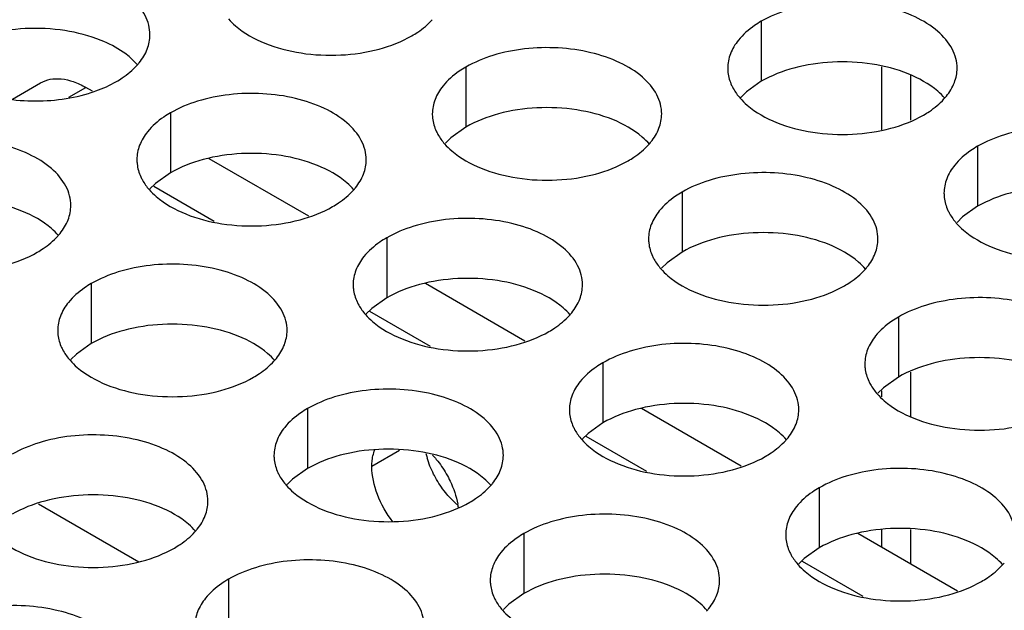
# Model space of a CAD drawing. Header units: inches. Extents: x 0 to 34, y 0 to 22.
# Tile 130 of 164: x 17.327 to 17.542, y 19.847 to 19.975. Entities that reach past the tile are written whole.
import ezdxf

# ---------------------------------------------------------------- set-up
doc = ezdxf.new("R2010")
doc.units = ezdxf.units.IN
doc.header["$LTSCALE"] = 1.87
doc.header["$MEASUREMENT"] = 0
doc.layers.get('0').update_dxf_attribs({"linetype": 'CONTINUOUS'})
doc.layers.add('02___PRT_ALL_AXES', color=7, linetype='CONTINUOUS')

msp = doc.modelspace()

# ---------------------------------------------------------------- linework, layer by layer
at = {"color": 3, "linetype": 'CONTINUOUS'}
for p, q in [((17.5147417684, 19.9650105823), (17.5147417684, 19.9512875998)), ((17.5210877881, 19.963137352), (17.5210877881, 19.953344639)), ((17.3427391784, 19.9596601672), (17.3412778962, 19.9605038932)), ((17.3898796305, 19.9324418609), (17.3681633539, 19.9449805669)), ((17.4370200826, 19.9052235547), (17.4153038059, 19.9177622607)), ((17.5210877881, 19.8985069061), (17.5210877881, 19.8888501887)), ((17.5147417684, 19.8943943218), (17.5147417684, 19.8930954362)), ((17.4841605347, 19.8780052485), (17.462444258, 19.8905439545)), ((17.5313009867, 19.8507869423), (17.5095847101, 19.8633256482)), ((17.5147417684, 19.8641234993), (17.5147417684, 19.8603480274)), ((17.5210877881, 19.8641979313), (17.5210877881, 19.8566839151))]:
    msp.add_line(p, q, dxfattribs=at)
at = {"color": 7, "linetype": 'CONTINUOUS'}
for p, q in [((17.3253372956, 19.9579584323), (17.3314349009, 19.9614791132)), ((17.3376307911, 19.9583981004), (17.3412778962, 19.9605038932)), ((17.3692908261, 19.9312647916), (17.3560889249, 19.9388874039)), ((17.4164312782, 19.9040464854), (17.403229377, 19.9116690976)), ((17.4635717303, 19.8768281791), (17.4503698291, 19.8844507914)), ((17.3309481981, 19.8698504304), (17.3528311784, 19.8572154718)), ((17.5107121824, 19.8496098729), (17.4975102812, 19.8572324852))]:
    msp.add_line(p, q, dxfattribs=at)
at = {"color": 3, "linetype": 'CONTINUOUS'}
msp.add_open_spline([(17.3314349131, 19.9614791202), (17.3320838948, 19.9618538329), (17.3335760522, 19.9623946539), (17.336056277, 19.9624592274), (17.3386965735, 19.9618162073), (17.340415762, 19.9610016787), (17.3412778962, 19.9605038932)], degree=3, knots=[0, 0, 0, 0, 0.2176679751, 0.4509542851, 0.7108405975, 1, 1, 1, 1], dxfattribs=at)
at = {"layer": '02___PRT_ALL_AXES', "color": 7, "linetype": 'CONTINUOUS'}
for p, q in [((17.488536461, 19.9748920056), (17.488536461, 19.9618284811)), ((17.35259902, 19.9654210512), (17.3507623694, 19.9671941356)), ((17.4241414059, 19.964929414), (17.4241414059, 19.9518658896)), ((17.488536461, 19.9618284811), (17.4852823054, 19.9595120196)), ((17.4852823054, 19.9595120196), (17.4840709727, 19.9583213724)), ((17.3597463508, 19.9549668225), (17.3597463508, 19.9419032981)), ((17.4241414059, 19.9518658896), (17.4208872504, 19.9495494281)), ((17.4208872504, 19.9495494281), (17.4196759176, 19.9483587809)), ((17.5356769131, 19.9476736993), (17.5356769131, 19.9346101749)), ((17.3597463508, 19.9419032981), (17.3564921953, 19.9395868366)), ((17.3564921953, 19.9395868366), (17.3552808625, 19.9383961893)), ((17.471281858, 19.9377111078), (17.471281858, 19.9246475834)), ((17.5356769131, 19.9346101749), (17.5324227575, 19.9322937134)), ((17.5324227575, 19.9322937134), (17.5312114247, 19.9311030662)), ((17.4068868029, 19.9277485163), (17.4068868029, 19.9146849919)), ((17.471281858, 19.9246475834), (17.4680277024, 19.9223311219)), ((17.4680277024, 19.9223311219), (17.4668163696, 19.9211404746)), ((17.3424917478, 19.9177859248), (17.3424917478, 19.9047224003)), ((17.4068868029, 19.9146849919), (17.4036326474, 19.9123685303)), ((17.4036326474, 19.9123685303), (17.4024213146, 19.9111778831)), ((17.5184223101, 19.9104928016), (17.5184223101, 19.8974292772)), ((17.3424917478, 19.9047224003), (17.3392375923, 19.9024059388)), ((17.3392375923, 19.9024059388), (17.3380262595, 19.9012152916)), ((17.454027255, 19.9005302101), (17.454027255, 19.8874666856)), ((17.5184223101, 19.8974292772), (17.5151681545, 19.8951128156)), ((17.5151681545, 19.8951128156), (17.5139568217, 19.8939221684)), ((17.3896321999, 19.8905676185), (17.3896321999, 19.8775040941)), ((17.454027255, 19.8874666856), (17.4507730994, 19.8851502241)), ((17.4507730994, 19.8851502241), (17.4495617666, 19.8839595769)), ((17.4096894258, 19.8814467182), (17.4036424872, 19.8779552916)), ((17.3896321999, 19.8775040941), (17.3863780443, 19.8751876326)), ((17.3863780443, 19.8751876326), (17.3851667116, 19.8739969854)), ((17.5011677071, 19.8733119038), (17.5011677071, 19.8602483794)), ((17.436772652, 19.8633493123), (17.436772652, 19.8502857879)), ((17.5011677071, 19.8602483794), (17.4979135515, 19.8579319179)), ((17.4979135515, 19.8579319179), (17.4967022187, 19.8567412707)), ((17.3723775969, 19.8533867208), (17.3723775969, 19.8403231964)), ((17.436772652, 19.8502857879), (17.4335184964, 19.8479693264)), ((17.4335184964, 19.8479693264), (17.4323071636, 19.8467786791))]:
    msp.add_line(p, q, dxfattribs=at)
at = {"layer": '02___PRT_ALL_AXES', "color": 3, "linetype": 'CONTINUOUS'}
msp.add_line((17.4221766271, 19.8696599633), (17.4208278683, 19.8709507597), dxfattribs=at)
for centre, radius, start, end in [((17.3423426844, 19.9744554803), 0.0136346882, 317.696268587, 321.0162667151), ((17.5182732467, 19.9671623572), 0.0136346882, 317.6962685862, 321.0162667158), ((17.4538781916, 19.9571997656), 0.0136346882, 317.696268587, 321.016266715), ((17.3894831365, 19.9472371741), 0.0136346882, 317.6962685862, 321.0162667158), ((17.3250880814, 19.9372745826), 0.0136346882, 317.6962685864, 321.0162667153), ((17.5010186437, 19.9299814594), 0.0136346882, 317.6962685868, 321.0162667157), ((17.4366235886, 19.9200188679), 0.0136346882, 317.696268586, 321.0162667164), ((17.3722285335, 19.9100562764), 0.0136346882, 317.6962685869, 321.0162667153), ((17.4837640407, 19.8928005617), 0.0136346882, 317.696268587, 321.0162667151), ((17.4341158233, 19.8853409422), 0.019231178, 193.6945448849, 196.5380706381), ((17.4193689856, 19.8828379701), 0.0136346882, 317.6962685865, 321.0162667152), ((17.3549739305, 19.8728753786), 0.0136346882, 317.6962685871, 321.0162667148), ((17.5309044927, 19.8655822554), 0.0136346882, 317.6962685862, 321.0162667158), ((17.4665094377, 19.8556196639), 0.0136346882, 317.696268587, 321.0162667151)]:
    msp.add_arc(centre, radius, start, end, dxfattribs=at)
at = {"layer": '02___PRT_ALL_AXES', "color": 7, "linetype": 'CONTINUOUS'}
msp.add_arc((17.4057010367, 19.866589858), 0.0169854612, 8.2131773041, 10.8268831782, dxfattribs=at)
at = {"layer": '02___PRT_ALL_AXES', "color": 3, "linetype": 'CONTINUOUS'}
for points, knots in [([(17.3552826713, 19.9719685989), (17.3552829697, 19.97268051), (17.3550945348, 19.9741397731), (17.3539436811, 19.977050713), (17.3510196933, 19.9804119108), (17.345999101, 19.9834613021), (17.3397314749, 19.9855611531), (17.3327046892, 19.9865470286), (17.3254787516, 19.9863502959), (17.3186483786, 19.9849820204), (17.3144564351, 19.9832536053), (17.3126058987, 19.9821851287)], [0, 0, 0, 0, 0.0428834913, 0.0875237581, 0.1869142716, 0.3042190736, 0.4379395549, 0.5823561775, 0.7295584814, 0.8712822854, 1, 1, 1, 1]), ([(17.5312132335, 19.9646754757), (17.531213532, 19.9653873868), (17.531025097, 19.96684665), (17.5298742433, 19.9697575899), (17.5269502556, 19.9731187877), (17.5219296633, 19.9761681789), (17.5156620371, 19.9782680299), (17.5086352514, 19.9792539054), (17.5014093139, 19.9790571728), (17.4945789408, 19.9776888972), (17.4903869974, 19.9759604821), (17.488536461, 19.9748920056)], [0, 0, 0, 0, 0.0428834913, 0.0875237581, 0.1869142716, 0.3042190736, 0.4379395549, 0.5823561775, 0.7295584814, 0.8712822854, 1, 1, 1, 1]), ([(17.3723631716, 19.9754345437), (17.372841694, 19.9748872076), (17.3751464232, 19.9726343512), (17.3780349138, 19.9710483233), (17.3803392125, 19.9701166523)], [0, 0, 0, 0, 0.2263074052, 1, 1, 1, 1]), ([(17.4123562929, 19.9717339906), (17.4127921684, 19.9719856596), (17.4144023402, 19.9729869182), (17.4158843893, 19.9742101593), (17.4168217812, 19.9752410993)], [0, 0, 0, 0, 0.2653620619, 1, 1, 1, 1]), ([(17.488536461, 19.9748920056), (17.4880353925, 19.9746026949), (17.4862096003, 19.9734550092), (17.4845494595, 19.9720136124), (17.4835564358, 19.9707855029)], [0, 0, 0, 0, 0.2681225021, 1, 1, 1, 1]), ([(17.3529412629, 19.9658779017), (17.353663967, 19.9667716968), (17.3548394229, 19.9686878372), (17.3552822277, 19.9709104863), (17.3552826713, 19.9719685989)], [0, 0, 0, 0, 0.520681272, 1, 1, 1, 1]), ([(17.3803392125, 19.9701166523), (17.3828575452, 19.9690984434), (17.3883401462, 19.9676873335), (17.3968131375, 19.9672783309), (17.4050471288, 19.9684973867), (17.4101417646, 19.9704553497), (17.4123562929, 19.9717339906)], [0, 0, 0, 0, 0.2471885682, 0.5098846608, 0.7673009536, 1, 1, 1, 1]), ([(17.4835564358, 19.9707855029), (17.4828337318, 19.9698917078), (17.4816582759, 19.9679755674), (17.4812154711, 19.9657529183), (17.4812150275, 19.9646948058)], [0, 0, 0, 0, 0.520681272, 1, 1, 1, 1]), ([(17.4668181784, 19.9547128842), (17.4668184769, 19.9554247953), (17.4666300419, 19.9568840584), (17.4654791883, 19.9597949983), (17.4625552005, 19.9631561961), (17.4575346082, 19.9662055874), (17.451266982, 19.9683054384), (17.4442401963, 19.9692913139), (17.4370142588, 19.9690945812), (17.4301838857, 19.9677263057), (17.4259919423, 19.9659978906), (17.4241414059, 19.964929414)], [0, 0, 0, 0, 0.0428834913, 0.0875237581, 0.1869142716, 0.3042190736, 0.4379395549, 0.5823561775, 0.7295584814, 0.8712822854, 1, 1, 1, 1]), ([(17.3479612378, 19.9617713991), (17.3483971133, 19.9620230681), (17.3500072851, 19.9630243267), (17.3514893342, 19.9642475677), (17.3524267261, 19.9652785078)], [0, 0, 0, 0, 0.2653620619, 1, 1, 1, 1]), ([(17.4241414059, 19.964929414), (17.4236403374, 19.9646401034), (17.4218145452, 19.9634924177), (17.4201544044, 19.9620510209), (17.4191613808, 19.9608229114)], [0, 0, 0, 0, 0.2681225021, 1, 1, 1, 1]), ([(17.4812150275, 19.9646948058), (17.481214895, 19.9643788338), (17.4812865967, 19.9630929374), (17.48165768, 19.9618292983), (17.4820659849, 19.9609491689)], [0, 0, 0, 0, 0.2456633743, 1, 1, 1, 1]), ([(17.5288718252, 19.9585847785), (17.5295945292, 19.9594785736), (17.5307699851, 19.9613947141), (17.5312127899, 19.9636173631), (17.5312132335, 19.9646754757)], [0, 0, 0, 0, 0.520681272, 1, 1, 1, 1]), ([(17.3418555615, 19.9591835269), (17.3424108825, 19.9593512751), (17.3445122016, 19.9600449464), (17.3465470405, 19.9609548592), (17.3479612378, 19.9617713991)], [0, 0, 0, 0, 0.262122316, 1, 1, 1, 1]), ([(17.3159441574, 19.9601540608), (17.3178951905, 19.9593652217), (17.322098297, 19.9581543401), (17.3308291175, 19.9571553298), (17.337615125, 19.9579025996), (17.3418555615, 19.9591835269)], [0, 0, 0, 0, 0.2399117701, 0.4950119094, 1, 1, 1, 1]), ([(17.4191613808, 19.9608229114), (17.4184386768, 19.9599291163), (17.4172632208, 19.9580129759), (17.416820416, 19.9557903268), (17.4168199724, 19.9547322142)], [0, 0, 0, 0, 0.520681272, 1, 1, 1, 1]), ([(17.4820659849, 19.9609491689), (17.4821782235, 19.9607072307), (17.48268546, 19.9597196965), (17.4833440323, 19.9588132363), (17.4838986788, 19.958178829)], [0, 0, 0, 0, 0.2404086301, 1, 1, 1, 1]), ([(17.4024231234, 19.9447502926), (17.4024234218, 19.9454622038), (17.4022349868, 19.9469214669), (17.4010841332, 19.9498324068), (17.3981601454, 19.9531936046), (17.3931395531, 19.9562429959), (17.386871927, 19.9583428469), (17.3798451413, 19.9593287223), (17.3726192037, 19.9591319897), (17.3657888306, 19.9577637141), (17.3615968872, 19.956035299), (17.3597463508, 19.9549668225)], [0, 0, 0, 0, 0.0428834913, 0.0875237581, 0.1869142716, 0.3042190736, 0.4379395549, 0.5823561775, 0.7295584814, 0.8712822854, 1, 1, 1, 1]), ([(17.4838986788, 19.958178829), (17.4843772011, 19.9576314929), (17.4866819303, 19.9553786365), (17.489570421, 19.9537926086), (17.4918747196, 19.9528609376)], [0, 0, 0, 0, 0.2263074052, 1, 1, 1, 1]), ([(17.5238918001, 19.9544782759), (17.5243276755, 19.9547299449), (17.5259378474, 19.9557312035), (17.5274198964, 19.9569544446), (17.5283572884, 19.9579853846)], [0, 0, 0, 0, 0.2653620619, 1, 1, 1, 1]), ([(17.3597463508, 19.9549668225), (17.3592452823, 19.9546775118), (17.3574194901, 19.9535298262), (17.3557593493, 19.9520884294), (17.3547663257, 19.9508603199)], [0, 0, 0, 0, 0.2681225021, 1, 1, 1, 1]), ([(17.4168199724, 19.9547322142), (17.41681984, 19.9544162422), (17.4168915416, 19.9531303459), (17.4172626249, 19.9518667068), (17.4176709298, 19.9509865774)], [0, 0, 0, 0, 0.2456633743, 1, 1, 1, 1]), ([(17.4644767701, 19.948622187), (17.4651994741, 19.9495159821), (17.46637493, 19.9514321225), (17.4668177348, 19.9536547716), (17.4668181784, 19.9547128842)], [0, 0, 0, 0, 0.520681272, 1, 1, 1, 1]), ([(17.4918747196, 19.9528609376), (17.4943930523, 19.9518427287), (17.4998756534, 19.9504316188), (17.5083486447, 19.9500226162), (17.516582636, 19.951241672), (17.5216772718, 19.953199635), (17.5238918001, 19.9544782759)], [0, 0, 0, 0, 0.2471885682, 0.5098846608, 0.7673009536, 1, 1, 1, 1]), ([(17.4176709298, 19.9509865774), (17.4177831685, 19.9507446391), (17.418290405, 19.949757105), (17.4189489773, 19.9488506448), (17.4195036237, 19.9482162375)], [0, 0, 0, 0, 0.2404086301, 1, 1, 1, 1]), ([(17.5783536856, 19.9374571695), (17.5783539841, 19.9381690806), (17.5781655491, 19.9396283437), (17.5770146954, 19.9425392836), (17.5740907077, 19.9459004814), (17.5690701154, 19.9489498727), (17.5628024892, 19.9510497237), (17.5557757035, 19.9520355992), (17.548549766, 19.9518388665), (17.5417193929, 19.950470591), (17.5375274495, 19.9487421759), (17.5356769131, 19.9476736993)], [0, 0, 0, 0, 0.0428834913, 0.0875237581, 0.1869142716, 0.3042190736, 0.4379395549, 0.5823561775, 0.7295584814, 0.8712822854, 1, 1, 1, 1]), ([(17.3380280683, 19.9347877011), (17.3380283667, 19.9354996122), (17.3378399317, 19.9369588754), (17.3366890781, 19.9398698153), (17.3337650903, 19.9432310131), (17.328744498, 19.9462804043), (17.3224768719, 19.9483802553), (17.3154500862, 19.9493661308), (17.3082241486, 19.9491693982), (17.3013937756, 19.9478011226), (17.2972018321, 19.9460727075), (17.2953512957, 19.945004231)], [0, 0, 0, 0, 0.0428834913, 0.0875237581, 0.1869142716, 0.3042190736, 0.4379395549, 0.5823561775, 0.7295584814, 0.8712822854, 1, 1, 1, 1]), ([(17.3547663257, 19.9508603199), (17.3540436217, 19.9499665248), (17.3528681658, 19.9480503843), (17.352425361, 19.9458277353), (17.3524249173, 19.9447696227)], [0, 0, 0, 0, 0.520681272, 1, 1, 1, 1]), ([(17.4195036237, 19.9482162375), (17.4199821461, 19.9476689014), (17.4222868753, 19.945416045), (17.4251753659, 19.9438300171), (17.4274796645, 19.9428983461)], [0, 0, 0, 0, 0.2263074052, 1, 1, 1, 1]), ([(17.459496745, 19.9445156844), (17.4599326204, 19.9447673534), (17.4615427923, 19.945768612), (17.4630248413, 19.946991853), (17.4639622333, 19.9480227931)], [0, 0, 0, 0, 0.2653620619, 1, 1, 1, 1]), ([(17.5356769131, 19.9476736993), (17.5351758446, 19.9473843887), (17.5333500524, 19.946236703), (17.5316899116, 19.9447953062), (17.5306968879, 19.9435671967)], [0, 0, 0, 0, 0.2681225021, 1, 1, 1, 1]), ([(17.3524249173, 19.9447696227), (17.3524247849, 19.9444536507), (17.3524964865, 19.9431677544), (17.3528675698, 19.9419041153), (17.3532758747, 19.9410239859)], [0, 0, 0, 0, 0.2456633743, 1, 1, 1, 1]), ([(17.400081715, 19.9386595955), (17.400804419, 19.9395533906), (17.4019798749, 19.941469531), (17.4024226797, 19.9436921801), (17.4024231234, 19.9447502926)], [0, 0, 0, 0, 0.520681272, 1, 1, 1, 1]), ([(17.4274796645, 19.9428983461), (17.4299979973, 19.9418801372), (17.4354805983, 19.9404690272), (17.4439535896, 19.9400600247), (17.4521875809, 19.9412790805), (17.4572822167, 19.9432370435), (17.459496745, 19.9445156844)], [0, 0, 0, 0, 0.2471885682, 0.5098846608, 0.7673009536, 1, 1, 1, 1]), ([(17.5306968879, 19.9435671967), (17.5299741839, 19.9426734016), (17.528798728, 19.9407572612), (17.5283559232, 19.9385346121), (17.5283554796, 19.9374764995)], [0, 0, 0, 0, 0.520681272, 1, 1, 1, 1]), ([(17.3532758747, 19.9410239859), (17.3533881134, 19.9407820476), (17.3538953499, 19.9397945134), (17.3545539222, 19.9388880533), (17.3551085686, 19.938253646)], [0, 0, 0, 0, 0.2404086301, 1, 1, 1, 1]), ([(17.5139586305, 19.9274945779), (17.513958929, 19.9282064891), (17.513770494, 19.9296657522), (17.5126196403, 19.9325766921), (17.5096956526, 19.9359378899), (17.5046750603, 19.9389872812), (17.4984074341, 19.9410871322), (17.4913806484, 19.9420730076), (17.4841547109, 19.941876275), (17.4773243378, 19.9405079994), (17.4731323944, 19.9387795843), (17.471281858, 19.9377111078)], [0, 0, 0, 0, 0.0428834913, 0.0875237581, 0.1869142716, 0.3042190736, 0.4379395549, 0.5823561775, 0.7295584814, 0.8712822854, 1, 1, 1, 1]), ([(17.3551085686, 19.938253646), (17.355587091, 19.9377063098), (17.3578918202, 19.9354534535), (17.3607803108, 19.9338674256), (17.3630846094, 19.9329357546)], [0, 0, 0, 0, 0.2263074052, 1, 1, 1, 1]), ([(17.3951016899, 19.9345530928), (17.3955375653, 19.9348047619), (17.3971477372, 19.9358060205), (17.3986297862, 19.9370292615), (17.3995671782, 19.9380602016)], [0, 0, 0, 0, 0.2653620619, 1, 1, 1, 1]), ([(17.471281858, 19.9377111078), (17.4707807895, 19.9374217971), (17.4689549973, 19.9362741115), (17.4672948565, 19.9348327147), (17.4663018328, 19.9336046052)], [0, 0, 0, 0, 0.2681225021, 1, 1, 1, 1]), ([(17.5283554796, 19.9374764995), (17.5283553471, 19.9371605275), (17.5284270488, 19.9358746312), (17.5287981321, 19.9346109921), (17.5292064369, 19.9337308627)], [0, 0, 0, 0, 0.2456633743, 1, 1, 1, 1]), ([(17.3356866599, 19.928697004), (17.3364093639, 19.9295907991), (17.3375848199, 19.9315069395), (17.3380276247, 19.9337295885), (17.3380280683, 19.9347877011)], [0, 0, 0, 0, 0.520681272, 1, 1, 1, 1]), ([(17.3630846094, 19.9329357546), (17.3656029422, 19.9319175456), (17.3710855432, 19.9305064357), (17.3795585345, 19.9300974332), (17.3877925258, 19.9313164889), (17.3928871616, 19.933274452), (17.3951016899, 19.9345530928)], [0, 0, 0, 0, 0.2471885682, 0.5098846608, 0.7673009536, 1, 1, 1, 1]), ([(17.4495635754, 19.9175319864), (17.4495638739, 19.9182438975), (17.4493754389, 19.9197031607), (17.4482245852, 19.9226141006), (17.4453005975, 19.9259752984), (17.4402800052, 19.9290246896), (17.434012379, 19.9311245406), (17.4269855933, 19.9321104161), (17.4197596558, 19.9319136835), (17.4129292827, 19.9305454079), (17.4087373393, 19.9288169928), (17.4068868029, 19.9277485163)], [0, 0, 0, 0, 0.0428834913, 0.0875237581, 0.1869142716, 0.3042190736, 0.4379395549, 0.5823561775, 0.7295584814, 0.8712822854, 1, 1, 1, 1]), ([(17.4663018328, 19.9336046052), (17.4655791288, 19.9327108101), (17.4644036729, 19.9307946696), (17.4639608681, 19.9285720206), (17.4639604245, 19.927513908)], [0, 0, 0, 0, 0.520681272, 1, 1, 1, 1]), ([(17.5292064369, 19.9337308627), (17.5293186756, 19.9334889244), (17.5298259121, 19.9325013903), (17.5304844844, 19.9315949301), (17.5310391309, 19.9309605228)], [0, 0, 0, 0, 0.2404086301, 1, 1, 1, 1]), ([(17.5310391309, 19.9309605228), (17.5315176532, 19.9304131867), (17.5338223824, 19.9281603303), (17.536710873, 19.9265743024), (17.5390151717, 19.9256426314)], [0, 0, 0, 0, 0.2263074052, 1, 1, 1, 1]), ([(17.3307066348, 19.9245905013), (17.3311425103, 19.9248421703), (17.3327526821, 19.9258434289), (17.3342347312, 19.92706667), (17.3351721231, 19.9280976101)], [0, 0, 0, 0, 0.2653620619, 1, 1, 1, 1]), ([(17.4068868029, 19.9277485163), (17.4063857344, 19.9274592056), (17.4045599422, 19.9263115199), (17.4028998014, 19.9248701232), (17.4019067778, 19.9236420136)], [0, 0, 0, 0, 0.2681225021, 1, 1, 1, 1]), ([(17.4639604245, 19.927513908), (17.463960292, 19.927197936), (17.4640319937, 19.9259120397), (17.464403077, 19.9246484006), (17.4648113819, 19.9237682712)], [0, 0, 0, 0, 0.2456633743, 1, 1, 1, 1]), ([(17.5116172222, 19.9214038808), (17.5123399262, 19.9222976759), (17.5135153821, 19.9242138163), (17.5139581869, 19.9264364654), (17.5139586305, 19.9274945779)], [0, 0, 0, 0, 0.520681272, 1, 1, 1, 1]), ([(17.5390151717, 19.9256426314), (17.5415335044, 19.9246244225), (17.5470161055, 19.9232133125), (17.5554890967, 19.92280431), (17.563723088, 19.9240233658), (17.5688177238, 19.9259813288), (17.5710322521, 19.9272599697)], [0, 0, 0, 0, 0.2471885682, 0.5098846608, 0.7673009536, 1, 1, 1, 1]), ([(17.2986895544, 19.9229731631), (17.3012078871, 19.9219549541), (17.3066904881, 19.9205438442), (17.3151634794, 19.9201348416), (17.3233974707, 19.9213538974), (17.3284921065, 19.9233118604), (17.3307066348, 19.9245905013)], [0, 0, 0, 0, 0.2471885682, 0.5098846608, 0.7673009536, 1, 1, 1, 1]), ([(17.4019067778, 19.9236420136), (17.4011840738, 19.9227482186), (17.4000086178, 19.9208320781), (17.399565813, 19.9186094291), (17.3995653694, 19.9175513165)], [0, 0, 0, 0, 0.520681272, 1, 1, 1, 1]), ([(17.4648113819, 19.9237682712), (17.4649236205, 19.9235263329), (17.465430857, 19.9225387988), (17.4660894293, 19.9216323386), (17.4666440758, 19.9209979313)], [0, 0, 0, 0, 0.2404086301, 1, 1, 1, 1]), ([(17.3851685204, 19.9075693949), (17.3851688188, 19.908281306), (17.3849803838, 19.9097405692), (17.3838295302, 19.9126515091), (17.3809055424, 19.9160127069), (17.3758849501, 19.9190620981), (17.3696173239, 19.9211619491), (17.3625905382, 19.9221478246), (17.3553646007, 19.921951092), (17.3485342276, 19.9205828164), (17.3443422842, 19.9188544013), (17.3424917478, 19.9177859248)], [0, 0, 0, 0, 0.0428834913, 0.0875237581, 0.1869142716, 0.3042190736, 0.4379395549, 0.5823561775, 0.7295584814, 0.8712822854, 1, 1, 1, 1]), ([(17.4666440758, 19.9209979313), (17.4671225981, 19.9204505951), (17.4694273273, 19.9181977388), (17.472315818, 19.9166117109), (17.4746201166, 19.9156800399)], [0, 0, 0, 0, 0.2263074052, 1, 1, 1, 1]), ([(17.506637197, 19.9172973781), (17.5070730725, 19.9175490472), (17.5086832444, 19.9185503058), (17.5101652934, 19.9197735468), (17.5111026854, 19.9208044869)], [0, 0, 0, 0, 0.2653620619, 1, 1, 1, 1]), ([(17.3424917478, 19.9177859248), (17.3419906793, 19.9174966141), (17.3401648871, 19.9163489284), (17.3385047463, 19.9149075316), (17.3375117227, 19.9136794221)], [0, 0, 0, 0, 0.2681225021, 1, 1, 1, 1]), ([(17.3995653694, 19.9175513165), (17.399565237, 19.9172353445), (17.3996369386, 19.9159494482), (17.4000080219, 19.9146858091), (17.4004163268, 19.9138056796)], [0, 0, 0, 0, 0.2456633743, 1, 1, 1, 1]), ([(17.4472221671, 19.9114412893), (17.4479448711, 19.9123350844), (17.449120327, 19.9142512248), (17.4495631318, 19.9164738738), (17.4495635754, 19.9175319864)], [0, 0, 0, 0, 0.520681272, 1, 1, 1, 1]), ([(17.4746201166, 19.9156800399), (17.4771384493, 19.9146618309), (17.4826210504, 19.913250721), (17.4910940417, 19.9128417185), (17.499328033, 19.9140607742), (17.5044226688, 19.9160187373), (17.506637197, 19.9172973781)], [0, 0, 0, 0, 0.2471885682, 0.5098846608, 0.7673009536, 1, 1, 1, 1]), ([(17.5610990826, 19.9002762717), (17.5610993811, 19.9009881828), (17.5609109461, 19.902447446), (17.5597600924, 19.9053583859), (17.5568361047, 19.9087195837), (17.5518155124, 19.9117689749), (17.5455478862, 19.913868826), (17.5385211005, 19.9148547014), (17.5312951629, 19.9146579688), (17.5244647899, 19.9132896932), (17.5202728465, 19.9115612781), (17.5184223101, 19.9104928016)], [0, 0, 0, 0, 0.0428834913, 0.0875237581, 0.1869142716, 0.3042190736, 0.4379395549, 0.5823561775, 0.7295584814, 0.8712822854, 1, 1, 1, 1]), ([(17.3375117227, 19.9136794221), (17.3367890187, 19.912785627), (17.3356135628, 19.9108694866), (17.335170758, 19.9086468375), (17.3351703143, 19.907588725)], [0, 0, 0, 0, 0.520681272, 1, 1, 1, 1]), ([(17.4004163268, 19.9138056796), (17.4005285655, 19.9135637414), (17.4010358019, 19.9125762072), (17.4016943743, 19.911669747), (17.4022490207, 19.9110353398)], [0, 0, 0, 0, 0.2404086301, 1, 1, 1, 1]), ([(17.4022490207, 19.9110353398), (17.4027275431, 19.9104880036), (17.4050322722, 19.9082351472), (17.4079207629, 19.9066491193), (17.4102250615, 19.9057174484)], [0, 0, 0, 0, 0.2263074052, 1, 1, 1, 1]), ([(17.442242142, 19.9073347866), (17.4426780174, 19.9075864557), (17.4442881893, 19.9085877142), (17.4457702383, 19.9098109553), (17.4467076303, 19.9108418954)], [0, 0, 0, 0, 0.2653620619, 1, 1, 1, 1]), ([(17.5184223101, 19.9104928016), (17.5179212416, 19.9102034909), (17.5160954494, 19.9090558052), (17.5144353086, 19.9076144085), (17.5134422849, 19.906386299)], [0, 0, 0, 0, 0.2681225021, 1, 1, 1, 1]), ([(17.3351703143, 19.907588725), (17.3351701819, 19.907272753), (17.3352418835, 19.9059868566), (17.3356129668, 19.9047232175), (17.3360212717, 19.9038430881)], [0, 0, 0, 0, 0.2456633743, 1, 1, 1, 1]), ([(17.382827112, 19.9014786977), (17.383549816, 19.9023724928), (17.3847252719, 19.9042886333), (17.3851680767, 19.9065112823), (17.3851685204, 19.9075693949)], [0, 0, 0, 0, 0.520681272, 1, 1, 1, 1]), ([(17.4102250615, 19.9057174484), (17.4127433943, 19.9046992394), (17.4182259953, 19.9032881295), (17.4266989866, 19.9028791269), (17.4349329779, 19.9040981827), (17.4400276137, 19.9060561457), (17.442242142, 19.9073347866)], [0, 0, 0, 0, 0.2471885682, 0.5098846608, 0.7673009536, 1, 1, 1, 1]), ([(17.5134422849, 19.906386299), (17.5127195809, 19.9054925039), (17.511544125, 19.9035763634), (17.5111013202, 19.9013537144), (17.5111008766, 19.9002956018)], [0, 0, 0, 0, 0.520681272, 1, 1, 1, 1]), ([(17.3360212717, 19.9038430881), (17.3361335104, 19.9036011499), (17.3366407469, 19.9026136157), (17.3372993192, 19.9017071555), (17.3378539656, 19.9010727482)], [0, 0, 0, 0, 0.2404086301, 1, 1, 1, 1]), ([(17.4967040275, 19.8903136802), (17.496704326, 19.8910255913), (17.496515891, 19.8924848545), (17.4953650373, 19.8953957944), (17.4924410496, 19.8987569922), (17.4874204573, 19.9018063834), (17.4811528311, 19.9039062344), (17.4741260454, 19.9048921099), (17.4669001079, 19.9046953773), (17.4600697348, 19.9033271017), (17.4558777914, 19.9015986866), (17.454027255, 19.9005302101)], [0, 0, 0, 0, 0.0428834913, 0.0875237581, 0.1869142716, 0.3042190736, 0.4379395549, 0.5823561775, 0.7295584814, 0.8712822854, 1, 1, 1, 1]), ([(17.3378539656, 19.9010727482), (17.338332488, 19.9005254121), (17.3406372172, 19.8982725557), (17.3435257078, 19.8966865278), (17.3458300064, 19.8957548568)], [0, 0, 0, 0, 0.2263074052, 1, 1, 1, 1]), ([(17.3778470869, 19.8973721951), (17.3782829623, 19.8976238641), (17.3798931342, 19.8986251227), (17.3813751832, 19.8998483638), (17.3823125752, 19.9008793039)], [0, 0, 0, 0, 0.2653620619, 1, 1, 1, 1]), ([(17.454027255, 19.9005302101), (17.4535261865, 19.9002408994), (17.4517003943, 19.8990932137), (17.4500402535, 19.8976518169), (17.4490472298, 19.8964237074)], [0, 0, 0, 0, 0.2681225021, 1, 1, 1, 1]), ([(17.5111008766, 19.9002956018), (17.5111007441, 19.8999796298), (17.5111724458, 19.8986937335), (17.5115435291, 19.8974300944), (17.5119518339, 19.8965499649)], [0, 0, 0, 0, 0.2456633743, 1, 1, 1, 1]), ([(17.3458300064, 19.8957548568), (17.3483483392, 19.8947366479), (17.3538309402, 19.893325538), (17.3623039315, 19.8929165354), (17.3705379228, 19.8941355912), (17.3756325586, 19.8960935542), (17.3778470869, 19.8973721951)], [0, 0, 0, 0, 0.2471885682, 0.5098846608, 0.7673009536, 1, 1, 1, 1]), ([(17.4490472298, 19.8964237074), (17.4483245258, 19.8955299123), (17.4471490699, 19.8936137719), (17.4467062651, 19.8913911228), (17.4467058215, 19.8903330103)], [0, 0, 0, 0, 0.520681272, 1, 1, 1, 1]), ([(17.5119518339, 19.8965499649), (17.5120640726, 19.8963080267), (17.5125713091, 19.8953204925), (17.5132298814, 19.8944140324), (17.5137845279, 19.8937796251)], [0, 0, 0, 0, 0.2404086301, 1, 1, 1, 1]), ([(17.4323089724, 19.8803510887), (17.4323092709, 19.8810629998), (17.4321208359, 19.8825222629), (17.4309699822, 19.8854332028), (17.4280459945, 19.8887944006), (17.4230254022, 19.8918437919), (17.416757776, 19.8939436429), (17.4097309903, 19.8949295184), (17.4025050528, 19.8947327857), (17.3956746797, 19.8933645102), (17.3914827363, 19.8916360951), (17.3896321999, 19.8905676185)], [0, 0, 0, 0, 0.0428834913, 0.0875237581, 0.1869142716, 0.3042190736, 0.4379395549, 0.5823561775, 0.7295584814, 0.8712822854, 1, 1, 1, 1]), ([(17.5137845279, 19.8937796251), (17.5142630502, 19.8932322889), (17.5165677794, 19.8909794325), (17.51945627, 19.8893934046), (17.5217605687, 19.8884617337)], [0, 0, 0, 0, 0.2263074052, 1, 1, 1, 1]), ([(17.3896321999, 19.8905676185), (17.3891311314, 19.8902783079), (17.3873053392, 19.8891306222), (17.3856451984, 19.8876892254), (17.3846521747, 19.8864611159)], [0, 0, 0, 0, 0.2681225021, 1, 1, 1, 1]), ([(17.4467058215, 19.8903330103), (17.446705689, 19.8900170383), (17.4467773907, 19.8887311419), (17.447148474, 19.8874675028), (17.4475567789, 19.8865873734)], [0, 0, 0, 0, 0.2456633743, 1, 1, 1, 1]), ([(17.4943626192, 19.884222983), (17.4950853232, 19.8851167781), (17.4962607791, 19.8870329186), (17.4967035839, 19.8892555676), (17.4967040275, 19.8903136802)], [0, 0, 0, 0, 0.520681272, 1, 1, 1, 1]), ([(17.5217605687, 19.8884617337), (17.5242789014, 19.8874435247), (17.5297615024, 19.8860324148), (17.5382344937, 19.8856234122), (17.546468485, 19.886842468), (17.5515631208, 19.888800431), (17.5537776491, 19.8900790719)], [0, 0, 0, 0, 0.2471885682, 0.5098846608, 0.7673009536, 1, 1, 1, 1]), ([(17.4475567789, 19.8865873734), (17.4476690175, 19.8863454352), (17.448176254, 19.885357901), (17.4488348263, 19.8844514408), (17.4493894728, 19.8838170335)], [0, 0, 0, 0, 0.2404086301, 1, 1, 1, 1]), ([(17.3679139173, 19.8703884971), (17.3679142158, 19.8711004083), (17.3677257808, 19.8725596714), (17.3665749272, 19.8754706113), (17.3636509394, 19.8788318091), (17.3586303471, 19.8818812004), (17.3523627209, 19.8839810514), (17.3453359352, 19.8849669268), (17.3381099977, 19.8847701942), (17.3312796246, 19.8834019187), (17.3270876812, 19.8816735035), (17.3252371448, 19.880605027)], [0, 0, 0, 0, 0.0428834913, 0.0875237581, 0.1869142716, 0.3042190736, 0.4379395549, 0.5823561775, 0.7295584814, 0.8712822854, 1, 1, 1, 1]), ([(17.3846521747, 19.8864611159), (17.3839294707, 19.8855673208), (17.3827540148, 19.8836511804), (17.38231121, 19.8814285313), (17.3823107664, 19.8803704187)], [0, 0, 0, 0, 0.520681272, 1, 1, 1, 1]), ([(17.4493894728, 19.8838170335), (17.4498679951, 19.8832696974), (17.4521727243, 19.881016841), (17.4550612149, 19.8794308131), (17.4573655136, 19.8784991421)], [0, 0, 0, 0, 0.2263074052, 1, 1, 1, 1]), ([(17.489382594, 19.8801164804), (17.4898184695, 19.8803681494), (17.4914286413, 19.881369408), (17.4929106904, 19.8825926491), (17.4938480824, 19.8836235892)], [0, 0, 0, 0, 0.2653620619, 1, 1, 1, 1]), ([(17.3823107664, 19.8803704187), (17.3823106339, 19.8800544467), (17.3823823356, 19.8787685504), (17.3827534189, 19.8775049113), (17.3831617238, 19.8766247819)], [0, 0, 0, 0, 0.2456633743, 1, 1, 1, 1]), ([(17.4299675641, 19.8742603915), (17.4306902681, 19.8751541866), (17.431865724, 19.877070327), (17.4323085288, 19.8792929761), (17.4323089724, 19.8803510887)], [0, 0, 0, 0, 0.520681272, 1, 1, 1, 1]), ([(17.4177420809, 19.8751132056), (17.4175222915, 19.875493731), (17.416700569, 19.8770155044), (17.4160471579, 19.8786301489), (17.4156802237, 19.8798667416)], [0, 0, 0, 0, 0.2541104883, 1, 1, 1, 1]), ([(17.4573655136, 19.8784991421), (17.4598838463, 19.8774809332), (17.4653664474, 19.8760698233), (17.4738394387, 19.8756608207), (17.48207343, 19.8768798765), (17.4871680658, 19.8788378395), (17.489382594, 19.8801164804)], [0, 0, 0, 0, 0.2471885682, 0.5098846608, 0.7673009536, 1, 1, 1, 1]), ([(17.3831617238, 19.8766247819), (17.3832739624, 19.8763828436), (17.3837811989, 19.8753953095), (17.3844397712, 19.8744888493), (17.3849944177, 19.873854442)], [0, 0, 0, 0, 0.2404086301, 1, 1, 1, 1]), ([(17.5438444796, 19.863095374), (17.5438447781, 19.8638072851), (17.5436563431, 19.8652665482), (17.5425054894, 19.8681774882), (17.5395815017, 19.8715386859), (17.5345609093, 19.8745880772), (17.5282932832, 19.8766879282), (17.5212664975, 19.8776738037), (17.5140405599, 19.8774770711), (17.5072101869, 19.8761087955), (17.5030182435, 19.8743803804), (17.5011677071, 19.8733119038)], [0, 0, 0, 0, 0.0428834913, 0.0875237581, 0.1869142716, 0.3042190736, 0.4379395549, 0.5823561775, 0.7295584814, 0.8712822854, 1, 1, 1, 1]), ([(17.3849944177, 19.873854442), (17.38547294, 19.8733071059), (17.3877776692, 19.8710542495), (17.3906661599, 19.8694682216), (17.3929704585, 19.8685365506)], [0, 0, 0, 0, 0.2263074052, 1, 1, 1, 1]), ([(17.4208278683, 19.8709507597), (17.4205369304, 19.8712579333), (17.4193884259, 19.8725516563), (17.4183954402, 19.8739820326), (17.4177420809, 19.8751132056)], [0, 0, 0, 0, 0.2446439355, 1, 1, 1, 1]), ([(17.424987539, 19.8701538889), (17.4254234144, 19.8704055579), (17.4270335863, 19.8714068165), (17.4285156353, 19.8726300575), (17.4294530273, 19.8736609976)], [0, 0, 0, 0, 0.2653620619, 1, 1, 1, 1]), ([(17.5011677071, 19.8733119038), (17.5006666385, 19.8730225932), (17.4988408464, 19.8718749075), (17.4971807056, 19.8704335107), (17.4961876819, 19.8692054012)], [0, 0, 0, 0, 0.2681225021, 1, 1, 1, 1]), ([(17.365572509, 19.8642978), (17.366295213, 19.8651915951), (17.3674706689, 19.8671077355), (17.3679134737, 19.8693303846), (17.3679139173, 19.8703884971)], [0, 0, 0, 0, 0.520681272, 1, 1, 1, 1]), ([(17.3929704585, 19.8685365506), (17.3954887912, 19.8675183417), (17.4009713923, 19.8661072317), (17.4094443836, 19.8656982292), (17.4176783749, 19.866917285), (17.4227730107, 19.868875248), (17.424987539, 19.8701538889)], [0, 0, 0, 0, 0.2471885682, 0.5098846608, 0.7673009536, 1, 1, 1, 1]), ([(17.4794494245, 19.8531327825), (17.479449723, 19.8538446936), (17.479261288, 19.8553039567), (17.4781104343, 19.8582148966), (17.4751864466, 19.8615760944), (17.4701658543, 19.8646254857), (17.4638982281, 19.8667253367), (17.4568714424, 19.8677112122), (17.4496455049, 19.8675144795), (17.4428151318, 19.866146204), (17.4386231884, 19.8644177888), (17.436772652, 19.8633493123)], [0, 0, 0, 0, 0.0428834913, 0.0875237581, 0.1869142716, 0.3042190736, 0.4379395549, 0.5823561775, 0.7295584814, 0.8712822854, 1, 1, 1, 1]), ([(17.4961876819, 19.8692054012), (17.4954649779, 19.8683116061), (17.494289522, 19.8663954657), (17.4938467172, 19.8641728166), (17.4938462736, 19.863114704)], [0, 0, 0, 0, 0.520681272, 1, 1, 1, 1]), ([(17.3205993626, 19.8638918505), (17.321077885, 19.8633445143), (17.3233826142, 19.861091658), (17.3262711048, 19.8595056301), (17.3285754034, 19.8585739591)], [0, 0, 0, 0, 0.2263074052, 1, 1, 1, 1]), ([(17.3605924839, 19.8601912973), (17.3610283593, 19.8604429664), (17.3626385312, 19.861444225), (17.3641205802, 19.862667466), (17.3650579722, 19.8636984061)], [0, 0, 0, 0, 0.2653620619, 1, 1, 1, 1]), ([(17.436772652, 19.8633493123), (17.4362715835, 19.8630600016), (17.4344457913, 19.861912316), (17.4327856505, 19.8604709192), (17.4317926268, 19.8592428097)], [0, 0, 0, 0, 0.2681225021, 1, 1, 1, 1]), ([(17.4938462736, 19.863114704), (17.4938461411, 19.862798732), (17.4939178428, 19.8615128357), (17.4942889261, 19.8602491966), (17.4946972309, 19.8593690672)], [0, 0, 0, 0, 0.2456633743, 1, 1, 1, 1]), ([(17.3285754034, 19.8585739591), (17.3310937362, 19.8575557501), (17.3365763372, 19.8561446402), (17.3450493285, 19.8557356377), (17.3532833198, 19.8569546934), (17.3583779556, 19.8589126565), (17.3605924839, 19.8601912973)], [0, 0, 0, 0, 0.2471885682, 0.5098846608, 0.7673009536, 1, 1, 1, 1]), ([(17.4317926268, 19.8592428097), (17.4310699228, 19.8583490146), (17.4298944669, 19.8564328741), (17.4294516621, 19.8542102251), (17.4294512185, 19.8531521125)], [0, 0, 0, 0, 0.520681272, 1, 1, 1, 1]), ([(17.4946972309, 19.8593690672), (17.4948094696, 19.8591271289), (17.4953167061, 19.8581395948), (17.4959752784, 19.8572331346), (17.4965299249, 19.8565987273)], [0, 0, 0, 0, 0.2404086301, 1, 1, 1, 1]), ([(17.4150543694, 19.8431701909), (17.4150546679, 19.843882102), (17.4148662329, 19.8453413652), (17.4137153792, 19.8482523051), (17.4107913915, 19.8516135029), (17.4057707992, 19.8546628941), (17.399503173, 19.8567627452), (17.3924763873, 19.8577486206), (17.3852504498, 19.857551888), (17.3784200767, 19.8561836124), (17.3742281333, 19.8544551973), (17.3723775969, 19.8533867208)], [0, 0, 0, 0, 0.0428834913, 0.0875237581, 0.1869142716, 0.3042190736, 0.4379395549, 0.5823561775, 0.7295584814, 0.8712822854, 1, 1, 1, 1]), ([(17.4965299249, 19.8565987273), (17.4970084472, 19.8560513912), (17.4993131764, 19.8537985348), (17.502201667, 19.8522125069), (17.5045059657, 19.8512808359)], [0, 0, 0, 0, 0.2263074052, 1, 1, 1, 1]), ([(17.5365230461, 19.8528981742), (17.5369589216, 19.8531498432), (17.5385690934, 19.8541511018), (17.5400511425, 19.8553743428), (17.5409885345, 19.8564052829)], [0, 0, 0, 0, 0.2653620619, 1, 1, 1, 1]), ([(17.3723775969, 19.8533867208), (17.3718765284, 19.8530974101), (17.3700507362, 19.8519497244), (17.3683905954, 19.8505083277), (17.3673975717, 19.8492802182)], [0, 0, 0, 0, 0.2681225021, 1, 1, 1, 1]), ([(17.4294512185, 19.8531521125), (17.429451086, 19.8528361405), (17.4295227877, 19.8515502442), (17.429893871, 19.8502866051), (17.4303021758, 19.8494064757)], [0, 0, 0, 0, 0.2456633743, 1, 1, 1, 1]), ([(17.4771080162, 19.8470420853), (17.4778307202, 19.8479358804), (17.4790061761, 19.8498520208), (17.4794489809, 19.8520746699), (17.4794494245, 19.8531327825)], [0, 0, 0, 0, 0.520681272, 1, 1, 1, 1]), ([(17.5045059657, 19.8512808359), (17.5070242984, 19.850262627), (17.5125068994, 19.848851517), (17.5209798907, 19.8484425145), (17.529213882, 19.8496615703), (17.5343085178, 19.8516195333), (17.5365230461, 19.8528981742)], [0, 0, 0, 0, 0.2471885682, 0.5098846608, 0.7673009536, 1, 1, 1, 1]), ([(17.3673975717, 19.8492802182), (17.3666748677, 19.8483864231), (17.3654994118, 19.8464702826), (17.365056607, 19.8442476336), (17.3650561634, 19.843189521)], [0, 0, 0, 0, 0.520681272, 1, 1, 1, 1]), ([(17.4303021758, 19.8494064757), (17.4304144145, 19.8491645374), (17.430921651, 19.8481770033), (17.4315802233, 19.8472705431), (17.4321348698, 19.8466361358)], [0, 0, 0, 0, 0.2404086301, 1, 1, 1, 1]), ([(17.3506593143, 19.8332075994), (17.3506596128, 19.8339195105), (17.3504711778, 19.8353787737), (17.3493203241, 19.8382897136), (17.3463963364, 19.8416509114), (17.3413757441, 19.8447003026), (17.3351081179, 19.8468001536), (17.3280813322, 19.8477860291), (17.3208553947, 19.8475892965), (17.3140250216, 19.8462210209), (17.3098330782, 19.8444926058), (17.3079825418, 19.8434241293)], [0, 0, 0, 0, 0.0428834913, 0.0875237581, 0.1869142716, 0.3042190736, 0.4379395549, 0.5823561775, 0.7295584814, 0.8712822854, 1, 1, 1, 1]), ([(17.4321348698, 19.8466361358), (17.4326133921, 19.8460887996), (17.4349181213, 19.8438359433), (17.4378066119, 19.8422499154), (17.4401109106, 19.8413182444)], [0, 0, 0, 0, 0.2263074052, 1, 1, 1, 1])]:
    msp.add_open_spline(points, degree=3, knots=knots, dxfattribs=at)
at = {"layer": '02___PRT_ALL_AXES', "color": 7, "linetype": 'CONTINUOUS'}
for points, knots in [([(17.3446229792, 19.9707389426), (17.3421046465, 19.9717571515), (17.3366220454, 19.9731682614), (17.3281490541, 19.973577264), (17.3199150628, 19.9723582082), (17.314820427, 19.9704002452), (17.3126058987, 19.9691216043)], [0, 0, 0, 0, 0.2471885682, 0.5098846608, 0.7673009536, 1, 1, 1, 1]), ([(17.3507623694, 19.9671941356), (17.3503350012, 19.9675465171), (17.3484366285, 19.9689667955), (17.3463051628, 19.9700588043), (17.3446229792, 19.9707389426)], [0, 0, 0, 0, 0.2338764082, 1, 1, 1, 1]), ([(17.5205535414, 19.9634458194), (17.5180352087, 19.9644640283), (17.5125526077, 19.9658751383), (17.5040796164, 19.9662841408), (17.4958456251, 19.965065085), (17.4907509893, 19.963107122), (17.488536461, 19.9618284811)], [0, 0, 0, 0, 0.2471885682, 0.5098846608, 0.7673009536, 1, 1, 1, 1]), ([(17.5285295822, 19.958127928), (17.5280510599, 19.9586752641), (17.5257463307, 19.9609281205), (17.5228578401, 19.9625141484), (17.5205535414, 19.9634458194)], [0, 0, 0, 0, 0.2263074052, 1, 1, 1, 1]), ([(17.4561584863, 19.9534832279), (17.4536401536, 19.9545014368), (17.4481575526, 19.9559125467), (17.4396845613, 19.9563215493), (17.43145057, 19.9551024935), (17.4263559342, 19.9531445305), (17.4241414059, 19.9518658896)], [0, 0, 0, 0, 0.2471885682, 0.5098846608, 0.7673009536, 1, 1, 1, 1]), ([(17.4641345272, 19.9481653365), (17.4636560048, 19.9487126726), (17.4613512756, 19.950965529), (17.458462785, 19.9525515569), (17.4561584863, 19.9534832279)], [0, 0, 0, 0, 0.2263074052, 1, 1, 1, 1]), ([(17.3917634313, 19.9435206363), (17.3892450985, 19.9445388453), (17.3837624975, 19.9459499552), (17.3752895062, 19.9463589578), (17.3670555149, 19.945139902), (17.3619608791, 19.943181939), (17.3597463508, 19.9419032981)], [0, 0, 0, 0, 0.2471885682, 0.5098846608, 0.7673009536, 1, 1, 1, 1]), ([(17.3997394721, 19.9382027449), (17.3992609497, 19.9387500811), (17.3969562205, 19.9410029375), (17.3940677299, 19.9425889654), (17.3917634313, 19.9435206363)], [0, 0, 0, 0, 0.2263074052, 1, 1, 1, 1]), ([(17.5676939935, 19.9362275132), (17.5651756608, 19.9372457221), (17.5596930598, 19.938656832), (17.5512200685, 19.9390658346), (17.5429860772, 19.9378467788), (17.5378914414, 19.9358888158), (17.5356769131, 19.9346101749)], [0, 0, 0, 0, 0.2471885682, 0.5098846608, 0.7673009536, 1, 1, 1, 1]), ([(17.3273683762, 19.9335580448), (17.3248500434, 19.9345762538), (17.3193674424, 19.9359873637), (17.3108944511, 19.9363963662), (17.3026604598, 19.9351773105), (17.297565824, 19.9332193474), (17.2953512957, 19.9319407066)], [0, 0, 0, 0, 0.2471885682, 0.5098846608, 0.7673009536, 1, 1, 1, 1]), ([(17.335344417, 19.9282401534), (17.3348658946, 19.9287874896), (17.3325611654, 19.9310403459), (17.3296726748, 19.9326263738), (17.3273683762, 19.9335580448)], [0, 0, 0, 0, 0.2263074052, 1, 1, 1, 1]), ([(17.5032989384, 19.9262649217), (17.5007806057, 19.9272831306), (17.4952980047, 19.9286942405), (17.4868250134, 19.9291032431), (17.4785910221, 19.9278841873), (17.4734963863, 19.9259262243), (17.471281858, 19.9246475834)], [0, 0, 0, 0, 0.2471885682, 0.5098846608, 0.7673009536, 1, 1, 1, 1]), ([(17.5112749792, 19.9209470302), (17.5107964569, 19.9214943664), (17.5084917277, 19.9237472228), (17.5056032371, 19.9253332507), (17.5032989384, 19.9262649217)], [0, 0, 0, 0, 0.2263074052, 1, 1, 1, 1]), ([(17.4389038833, 19.9163023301), (17.4363855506, 19.9173205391), (17.4309029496, 19.918731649), (17.4224299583, 19.9191406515), (17.414195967, 19.9179215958), (17.4091013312, 19.9159636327), (17.4068868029, 19.9146849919)], [0, 0, 0, 0, 0.2471885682, 0.5098846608, 0.7673009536, 1, 1, 1, 1]), ([(17.4468799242, 19.9109844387), (17.4464014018, 19.9115317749), (17.4440966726, 19.9137846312), (17.441208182, 19.9153706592), (17.4389038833, 19.9163023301)], [0, 0, 0, 0, 0.2263074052, 1, 1, 1, 1]), ([(17.3745088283, 19.9063397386), (17.3719904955, 19.9073579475), (17.3665078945, 19.9087690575), (17.3580349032, 19.90917806), (17.3498009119, 19.9079590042), (17.3447062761, 19.9060010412), (17.3424917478, 19.9047224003)], [0, 0, 0, 0, 0.2471885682, 0.5098846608, 0.7673009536, 1, 1, 1, 1]), ([(17.3824848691, 19.9010218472), (17.3820063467, 19.9015691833), (17.3797016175, 19.9038220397), (17.3768131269, 19.9054080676), (17.3745088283, 19.9063397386)], [0, 0, 0, 0, 0.2263074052, 1, 1, 1, 1]), ([(17.5504393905, 19.8990466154), (17.5479210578, 19.9000648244), (17.5424384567, 19.9014759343), (17.5339654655, 19.9018849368), (17.5257314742, 19.9006658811), (17.5206368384, 19.898707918), (17.5184223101, 19.8974292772)], [0, 0, 0, 0, 0.2471885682, 0.5098846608, 0.7673009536, 1, 1, 1, 1]), ([(17.4860443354, 19.8890840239), (17.4835260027, 19.8901022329), (17.4780434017, 19.8915133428), (17.4695704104, 19.8919223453), (17.4613364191, 19.8907032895), (17.4562417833, 19.8887453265), (17.454027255, 19.8874666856)], [0, 0, 0, 0, 0.2471885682, 0.5098846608, 0.7673009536, 1, 1, 1, 1]), ([(17.4940203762, 19.8837661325), (17.4935418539, 19.8843134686), (17.4912371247, 19.886566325), (17.4883486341, 19.8881523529), (17.4860443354, 19.8890840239)], [0, 0, 0, 0, 0.2263074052, 1, 1, 1, 1]), ([(17.4216492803, 19.8791214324), (17.4191309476, 19.8801396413), (17.4136483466, 19.8815507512), (17.4051753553, 19.8819597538), (17.396941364, 19.880740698), (17.3918467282, 19.878782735), (17.3896321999, 19.8775040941)], [0, 0, 0, 0, 0.2471885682, 0.5098846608, 0.7673009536, 1, 1, 1, 1]), ([(17.4036424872, 19.8779552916), (17.4036424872, 19.8782877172), (17.4036921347, 19.8795197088), (17.4039492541, 19.8807547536), (17.4042991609, 19.88158569)], [0, 0, 0, 0, 0.2693821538, 1, 1, 1, 1]), ([(17.4168745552, 19.8804229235), (17.4171574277, 19.8801206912), (17.4182736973, 19.8788506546), (17.4192414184, 19.8774512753), (17.419879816, 19.8763460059)], [0, 0, 0, 0, 0.2448951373, 1, 1, 1, 1]), ([(17.4296253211, 19.873803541), (17.4291467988, 19.8743508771), (17.4268420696, 19.8766037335), (17.423953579, 19.8781897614), (17.4216492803, 19.8791214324)], [0, 0, 0, 0, 0.2263074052, 1, 1, 1, 1]), ([(17.4082218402, 19.8659215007), (17.4068210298, 19.867712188), (17.4046465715, 19.8715429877), (17.4036424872, 19.8758828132), (17.4036424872, 19.8779552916)], [0, 0, 0, 0, 0.5231279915, 1, 1, 1, 1]), ([(17.419879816, 19.8763460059), (17.4201826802, 19.8758216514), (17.421276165, 19.8737437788), (17.4220572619, 19.8714921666), (17.4223841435, 19.8697804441)], [0, 0, 0, 0, 0.2578735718, 1, 1, 1, 1]), ([(17.3572542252, 19.8691588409), (17.3547358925, 19.8701770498), (17.3492532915, 19.8715881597), (17.3407803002, 19.8719971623), (17.3325463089, 19.8707781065), (17.3274516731, 19.8688201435), (17.3252371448, 19.8675415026)], [0, 0, 0, 0, 0.2471885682, 0.5098846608, 0.7673009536, 1, 1, 1, 1]), ([(17.3652302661, 19.8638409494), (17.3647517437, 19.8643882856), (17.3624470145, 19.866641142), (17.3595585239, 19.8682271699), (17.3572542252, 19.8691588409)], [0, 0, 0, 0, 0.2263074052, 1, 1, 1, 1]), ([(17.5331847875, 19.8618657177), (17.5306664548, 19.8628839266), (17.5251838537, 19.8642950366), (17.5167108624, 19.8647040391), (17.5084768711, 19.8634849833), (17.5033822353, 19.8615270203), (17.5011677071, 19.8602483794)], [0, 0, 0, 0, 0.2471885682, 0.5098846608, 0.7673009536, 1, 1, 1, 1]), ([(17.5411608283, 19.8565478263), (17.540682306, 19.8570951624), (17.5383775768, 19.8593480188), (17.5354890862, 19.8609340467), (17.5331847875, 19.8618657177)], [0, 0, 0, 0, 0.2263074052, 1, 1, 1, 1]), ([(17.4687897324, 19.8519031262), (17.4662713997, 19.8529213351), (17.4607887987, 19.854332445), (17.4523158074, 19.8547414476), (17.4440818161, 19.8535223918), (17.4389871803, 19.8515644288), (17.436772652, 19.8502857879)], [0, 0, 0, 0, 0.2471885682, 0.5098846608, 0.7673009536, 1, 1, 1, 1]), ([(17.4767657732, 19.8465852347), (17.4762872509, 19.8471325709), (17.4739825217, 19.8493854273), (17.4710940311, 19.8509714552), (17.4687897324, 19.8519031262)], [0, 0, 0, 0, 0.2263074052, 1, 1, 1, 1])]:
    msp.add_open_spline(points, degree=3, knots=knots, dxfattribs=at)

doc.saveas('drawing.dxf')
